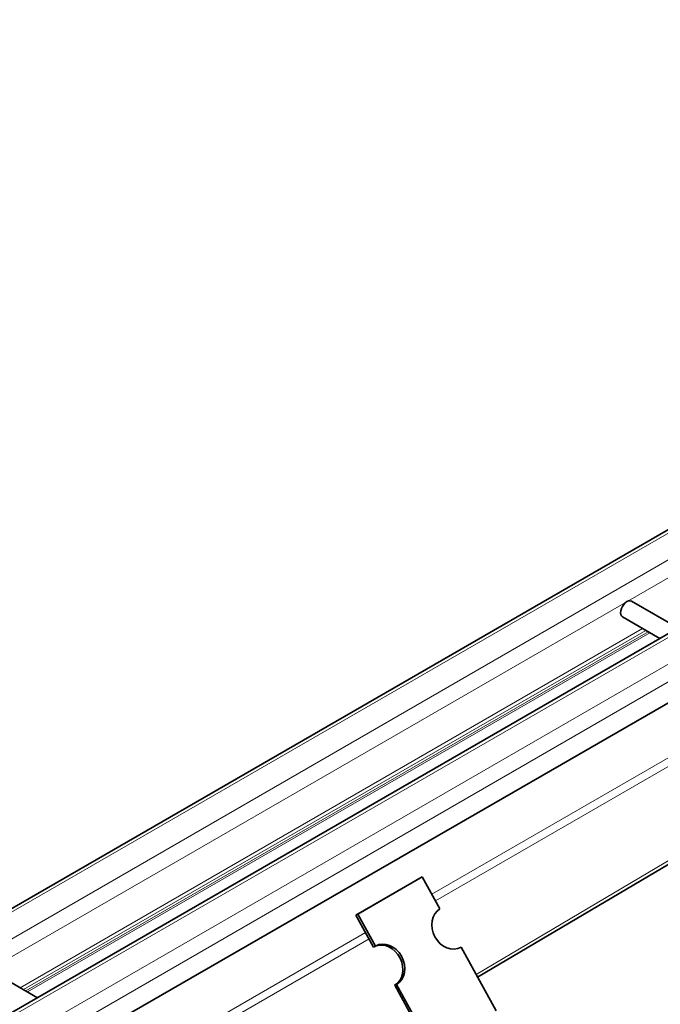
# Model space of a CAD drawing. Header units: millimetres. Extents: x -300186 to 535164, y -28581 to 763383.
# Tile 150 of 256: x 3496 to 3584, y 136658 to 136794. Entities that reach past the tile are written whole.
import ezdxf

# ---------------------------------------------------------------- set-up
doc = ezdxf.new("R2010")
doc.units = ezdxf.units.MM
doc.header["$LTSCALE"] = 10
doc.layers.add('Visible (ISO)', color=7, linetype='Continuous', lineweight=35)
doc.layers.add('Visible Narrow (ISO)', color=7, linetype='Continuous', lineweight=9)

msp = doc.modelspace()

# ---------------------------------------------------------------- linework, layer by layer
at = {"layer": 'Visible (ISO)'}
for p, q in [((3705.965, 136793.529), (2870.829, 136311.363)), ((2883.204, 136304.219), (3718.34, 136786.385)), ((3728.105, 136782.534), (2891.86, 136299.728)), ((3558.686, 136662.151), (3689.162, 136739.385)), ((3579.796, 136713.755), (3586.169, 136710.076)), ((3578.546, 136711.59), (3583.669, 136708.632)), ((3542.008, 136670.682), (3550.847, 136675.785)), ((3542.267, 136670.811), (3551.106, 136675.914)), ((3551.106, 136675.914), (3550.847, 136675.785)), ((3553.517, 136671.536), (3551.106, 136675.914)), ((3542.267, 136670.811), (3542.008, 136670.682)), ((3542.008, 136670.682), (3544.42, 136666.304)), ((3544.678, 136666.433), (3542.267, 136670.811)), ((3544.42, 136666.304), (3544.678, 136666.433)), ((3556.195, 136666.175), (3556.411, 136666.282)), ((3561.229, 136657.535), (3556.411, 136666.282)), ((3491.938, 136663.03), (3498.311, 136659.351)), ((3547.572, 136661.179), (3547.313, 136661.05)), ((3547.313, 136661.05), (3552.131, 136652.303)), ((3552.39, 136652.432), (3547.572, 136661.179))]:
    msp.add_line(p, q, dxfattribs=at)
for centre, major_axis, ratio, start_param, end_param in [((3579.171, 136712.672), (0.625, 1.083), 0.5773503, 0, 3.1415927), ((3554.964, 136668.909), (1.34, -2.684), 0.8159992, 3.190908, 6.3325006), ((3545.866, 136663.677), (1.34, -2.684), 0.8159992, 0.0493153, 3.0922773), ((3546.125, 136663.806), (-1.34, 2.684), 0.8159992, 3.190908, 6.3325006)]:
    msp.add_ellipse(centre, major_axis=major_axis, ratio=ratio, start_param=start_param, end_param=end_param, dxfattribs=at)
at = {"layer": 'Visible Narrow (ISO)'}
for p, q in [((3706.715, 136793.455), (2871.092, 136311.007)), ((2874.274, 136309.17), (3709.897, 136791.617)), ((3710.958, 136789.78), (2877.011, 136308.301)), ((3719.09, 136786.31), (2883.466, 136303.863)), ((2886.648, 136302.026), (3722.272, 136784.473)), ((3723.332, 136782.636), (2889.386, 136301.157)), ((3683.685, 136749.33), (3552.413, 136673.541)), ((3684.171, 136748.447), (3552.899, 136672.657)), ((3688.953, 136739.764), (3558.477, 136662.53)), ((3581.32, 136709.988), (3495.962, 136660.707)), ((3581.758, 136709.735), (3496.4, 136660.454)), ((3582.073, 136709.554), (3496.715, 136660.272)), ((3582.292, 136709.427), (3496.934, 136660.146)), ((3543.324, 136668.293), (3412.052, 136592.503)), ((3543.81, 136667.41), (3412.539, 136591.62))]:
    msp.add_line(p, q, dxfattribs=at)

doc.saveas('drawing.dxf')
